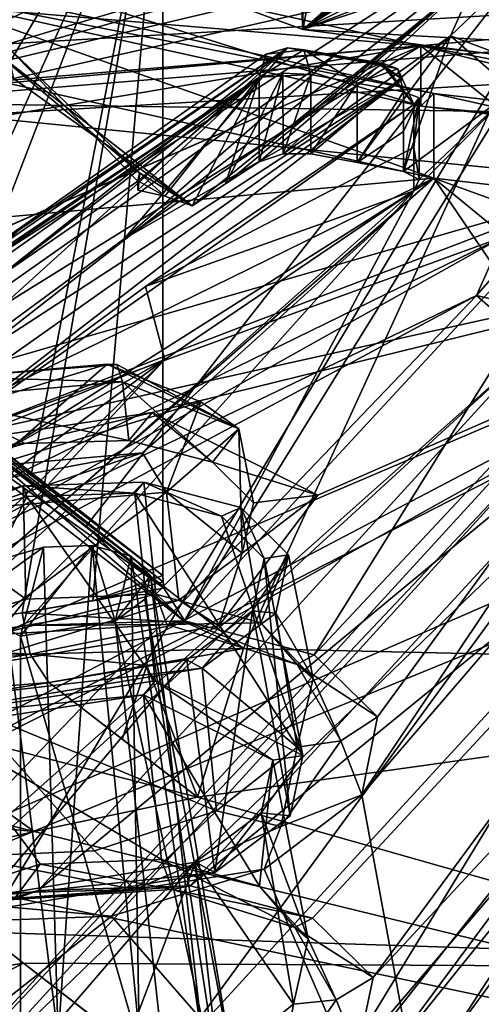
# Model space of a CAD drawing. Header units: metres. Extents: x -204 to 106, y -88 to 116.
# Tile 138 of 256: x -166.69 to -162.96, y -29.12 to -21.17. Entities that reach past the tile are written whole.
import ezdxf

# ---------------------------------------------------------------- set-up
doc = ezdxf.new("R2010")
doc.units = ezdxf.units.M
doc.layers.add('solid_20472013_1', color=7, linetype='CONTINUOUS')

msp = doc.modelspace()

# ---------------------------------------------------------------- linework, layer by layer
at = {"layer": 'solid_20472013_1'}
for points in [[(-167.625412, -24.023336, 260.004028), (-165.535904, -19.3901, 255.118896), (-166.185898, -17.177145, 255.727448)], [(-167.625412, -24.023336, 260.004028), (-166.185898, -17.177145, 255.727448), (-167.301926, -18.48708, 255.985001)], [(-160.825546, -18.077116, 213.239487), (-160.606979, -17.877499, 213.937164), (-164.405121, -21.251183, 203.321426)], [(-163.806915, -18.16029, 213.521835), (-164.405121, -21.251183, 203.321426), (-160.606979, -17.877499, 213.937164)], [(-160.637238, -18.263271, 212.530869), (-160.825546, -18.077116, 213.239487), (-164.405121, -21.251183, 203.321426)], [(-163.806915, -18.16029, 213.521835), (-164.554001, -18.211477, 213.506424), (-164.405121, -21.251183, 203.321426)], [(-164.554001, -18.211477, 213.506424), (-170.186371, -19.133631, 211.814453), (-164.405121, -21.251183, 203.321426)], [(-160.098251, -18.382277, 212.015686), (-160.637238, -18.263271, 212.530869), (-164.405121, -21.251183, 203.321426)], [(-160.098251, -18.382277, 212.015686), (-164.405121, -21.251183, 203.321426), (-161.76442, -19.379526, 208.821152)], [(-162.009354, -18.586473, 194.132751), (-168.221466, -21.836252, 187.399994), (-167.328537, -21.034407, 189.040817)], [(-162.009354, -18.586473, 194.132751), (-162.915726, -19.369074, 192.239304), (-168.221466, -21.836252, 187.399994)], [(-164.405548, -20.569483, 203.151871), (-164.405121, -21.251183, 203.321426), (-170.186371, -19.133631, 211.814453)], [(-165.535904, -19.3901, 255.118896), (-172.464096, -26.759556, 252.833847), (-172.464096, -20.357788, 251.237717)], [(-165.535904, -19.3901, 255.118896), (-171.057602, -26.653566, 253.644333), (-172.464096, -26.759556, 252.833847)], [(-165.535904, -19.3901, 255.118896), (-169.639954, -26.44104, 254.434875), (-171.057602, -26.653566, 253.644333)], [(-165.535904, -19.3901, 255.118896), (-168.165131, -26.207933, 255.254318), (-169.639954, -26.44104, 254.434875)], [(-162.915726, -19.369074, 192.239304), (-161.558014, -19.960665, 190.525742), (-168.221466, -21.836252, 187.399994)], [(-165.535904, -19.3901, 255.118896), (-166.671844, -25.959381, 256.080872), (-168.165131, -26.207933, 255.254318)], [(-167.625412, -24.023336, 260.004028), (-166.595596, -24.833101, 258.367645), (-165.535904, -19.3901, 255.118896)], [(-165.535904, -19.3901, 255.118896), (-166.100128, -25.860962, 256.396515), (-166.671844, -25.959381, 256.080872)], [(-166.595596, -24.833101, 258.367645), (-165.535904, -25.657024, 256.681427), (-165.535904, -19.3901, 255.118896)], [(-165.535904, -19.3901, 255.118896), (-165.535904, -25.657024, 256.681427), (-166.100128, -25.860962, 256.396515)], [(-161.780792, -19.594101, 208.102463), (-161.76442, -19.379526, 208.821152), (-164.405121, -21.251183, 203.321426)], [(-166.74205, -21.645218, 192.705124), (-162.987732, -20.797981, 194.115387), (-167.171112, -19.578135, 198.308289)], [(-161.411026, -19.763815, 207.474045), (-161.780792, -19.594101, 208.102463), (-164.405121, -21.251183, 203.321426)], [(-159.323486, -19.73011, 190.792801), (-158.551102, -21.971857, 185.392029), (-168.221466, -21.836252, 187.399994)], [(-161.558014, -19.960665, 190.525742), (-159.323486, -19.73011, 190.792801), (-168.221466, -21.836252, 187.399994)], [(-160.76123, -19.840969, 207.112457), (-161.411026, -19.763815, 207.474045), (-164.405121, -21.251183, 203.321426)], [(-160.012985, -19.803978, 207.119247), (-164.405121, -21.251183, 203.321426), (-155.156464, -22.448662, 198.518585)], [(-160.012985, -19.803978, 207.119247), (-160.76123, -19.840969, 207.112457), (-164.405121, -21.251183, 203.321426)], [(-161.987274, -19.932594, 270.754395), (-171.250443, -22.701704, 263.476349), (-173.307983, -20.982759, 266.724792)], [(-161.987274, -19.932594, 270.754395), (-169.053696, -24.479774, 259.994751), (-171.250443, -22.701704, 263.476349)], [(-168.261765, -24.350849, 260.423859), (-169.053696, -24.479774, 259.994751), (-161.987274, -19.932594, 270.754395)], [(-167.475449, -24.219791, 260.848114), (-168.261765, -24.350849, 260.423859), (-161.987274, -19.932594, 270.754395)], [(-166.15361, -25.259892, 258.749329), (-167.475449, -24.219791, 260.848114), (-161.987274, -19.932594, 270.754395)], [(-164.883011, -26.245832, 256.728424), (-166.15361, -25.259892, 258.749329), (-161.987274, -19.932594, 270.754395)], [(-164.883011, -26.245832, 256.728424), (-161.987274, -19.932594, 270.754395), (-157.815002, -26.406263, 257.14267)], [(-167.899643, -21.005972, 201.096512), (-168.704514, -20.221724, 203.659683), (-163.452835, -21.381136, 199.009521)], [(-163.452835, -21.869396, 199.131256), (-163.452835, -21.381136, 199.009521), (-168.704514, -20.221724, 203.659683)], [(-168.704514, -20.709982, 203.781418), (-163.452835, -21.869396, 199.131256), (-168.704514, -20.221724, 203.659683)], [(-174.935135, -21.074375, 269.749268), (-174.811218, -21.837297, 269.69162), (-150, -20.379051, 275.485474)], [(-174.811218, -21.837297, 269.69162), (-174.510544, -22.376579, 269.221802), (-150, -20.379051, 275.485474)], [(-150, -20.379051, 275.485474), (-174.510544, -22.376579, 269.221802), (-150, -20.936472, 274.924866)], [(-164.405548, -20.569483, 203.151871), (-155.156464, -21.767059, 198.348648), (-164.405121, -21.251183, 203.321426)], [(-163.680878, -20.599125, 202.912766), (-155.156464, -21.767059, 198.348648), (-164.405548, -20.569483, 203.151871)], [(-168.543259, -20.60989, 204.042526), (-163.348221, -21.765984, 199.405685), (-168.704514, -20.709982, 203.781418)], [(-168.543259, -20.60989, 204.042526), (-168.543259, -21.293396, 204.212952), (-163.348221, -22.44949, 199.576111)], [(-168.543259, -20.60989, 204.042526), (-163.348221, -22.44949, 199.576111), (-163.348221, -21.765984, 199.405685)], [(-154.43988, -21.751818, 198.344849), (-155.156464, -21.767059, 198.348648), (-163.680878, -20.599125, 202.912766)], [(-163.680878, -20.599125, 202.912766), (-159.014206, -20.840918, 199.862885), (-153.721634, -21.250568, 198.219879)], [(-153.721634, -21.73884, 198.341614), (-163.680878, -20.599125, 202.912766), (-153.721634, -21.250568, 198.219879)], [(-154.43988, -21.751818, 198.344849), (-163.680878, -20.599125, 202.912766), (-153.721634, -21.73884, 198.341614)], [(-163.348221, -21.765984, 199.405685), (-163.452835, -21.869396, 199.131256), (-168.704514, -20.709982, 203.781418)], [(-166.74205, -21.645218, 192.705124), (-165.298538, -22.674313, 189.87059), (-162.987732, -20.797981, 194.115387)], [(-165.298538, -22.674313, 189.87059), (-165.029495, -22.496264, 190.241165), (-162.987732, -20.797981, 194.115387)], [(-165.029495, -22.496264, 190.241165), (-164.756989, -22.317772, 190.616989), (-162.987732, -20.797981, 194.115387)], [(-164.756989, -22.317772, 190.616989), (-164.564636, -22.254309, 190.732925), (-162.987732, -20.797981, 194.115387)], [(-164.564636, -22.254309, 190.732925), (-163.212036, -21.301979, 192.851517), (-162.987732, -20.797981, 194.115387)], [(-162.927277, -21.029049, 193.225098), (-162.987732, -20.797981, 194.115387), (-163.212036, -21.301979, 192.851517)], [(-150, -20.936472, 274.924866), (-174.510544, -22.376579, 269.221802), (-162.632324, -21.307856, 273.4711)], [(-167.251236, -21.699106, 198.94632), (-167.899643, -21.005972, 201.096512), (-163.452835, -21.381136, 199.009521)], [(-162.61055, -21.52776, 191.936905), (-162.927277, -21.029049, 193.225098), (-163.212036, -21.301979, 192.851517)], [(-167.822525, -22.856844, 199.431213), (-163.348221, -22.44949, 199.576111), (-168.543259, -21.293396, 204.212952)], [(-155.156464, -21.767059, 198.348648), (-155.156464, -22.448662, 198.518585), (-164.405121, -21.251183, 203.321426)], [(-158.2276, -21.275133, 192.201843), (-163.157257, -31.616364, 172.572845), (-162.560104, -29.829058, 175.219055)], [(-158.2276, -21.275133, 192.201843), (-159.022003, -21.72176, 191.167725), (-163.157257, -31.616364, 172.572845)], [(-162.632324, -21.307856, 273.4711), (-174.510544, -22.376579, 269.221802), (-166.983307, -28.536037, 257.307831)], [(-162.632324, -21.307856, 273.4711), (-166.983307, -28.536037, 257.307831), (-157.814484, -28.831953, 257.74762)], [(-166.968887, -21.366615, 192.20314), (-165.298538, -22.674313, 189.87059), (-166.74205, -21.645218, 192.705124)], [(-166.968887, -21.366615, 192.20314), (-165.722748, -22.408468, 189.473007), (-165.298538, -22.674313, 189.87059)], [(-166.968887, -21.366615, 192.20314), (-166.800964, -21.379135, 192.031891), (-165.722748, -22.408468, 189.473007)], [(-164.564636, -22.254309, 190.732925), (-164.340881, -22.255339, 190.686722), (-163.212036, -21.301979, 192.851517)], [(-163.966537, -22.324982, 190.446304), (-163.212036, -21.301979, 192.851517), (-164.340881, -22.255339, 190.686722)], [(-163.966537, -22.324982, 190.446304), (-163.59256, -22.395592, 190.206375), (-163.212036, -21.301979, 192.851517)], [(-163.59256, -22.395592, 190.206375), (-162.709854, -21.742905, 191.650894), (-163.212036, -21.301979, 192.851517)], [(-162.61055, -21.52776, 191.936905), (-163.212036, -21.301979, 192.851517), (-162.709854, -21.742905, 191.650894)], [(-171.448975, -24.87426, 191.903427), (-167.82373, -22.115036, 197.937012), (-163.452835, -21.381136, 199.009521)], [(-170.502167, -24.465773, 192.601532), (-171.448975, -24.87426, 191.903427), (-163.452835, -21.381136, 199.009521)], [(-168.159058, -24.303579, 192.357361), (-170.502167, -24.465773, 192.601532), (-163.452835, -21.381136, 199.009521)], [(-164.529846, -21.398464, 190.170776), (-164.701553, -21.448692, 190.318893), (-168.820099, -24.354214, 184.690369)], [(-166.698486, -22.868814, 187.192001), (-164.529846, -21.398464, 190.170776), (-168.820099, -24.354214, 184.690369)], [(-164.701553, -21.448692, 190.318893), (-164.756989, -21.634674, 190.446671), (-168.820099, -24.354214, 184.690369)], [(-168.282364, -24.376194, 184.301575), (-164.529846, -21.398464, 190.170776), (-166.698486, -22.868814, 187.192001)], [(-168.282364, -24.376194, 184.301575), (-167.901321, -24.449556, 184.057465), (-164.529846, -21.398464, 190.170776)], [(-162.006531, -22.5422, 195.559113), (-168.159058, -24.303579, 192.357361), (-163.452835, -21.381136, 199.009521)], [(-165.848526, -22.939957, 186.847687), (-164.529846, -21.398464, 190.170776), (-167.901321, -24.449556, 184.057465)], [(-167.82373, -22.115036, 197.937012), (-167.251236, -21.699106, 198.94632), (-163.452835, -21.381136, 199.009521)], [(-166.842636, -23.238365, 187.629578), (-165.73674, -22.475321, 189.145065), (-166.800964, -21.379135, 192.031891)], [(-165.722748, -22.408468, 189.473007), (-166.800964, -21.379135, 192.031891), (-165.73674, -22.475321, 189.145065)], [(-165.848526, -22.939957, 186.847687), (-164.161163, -21.467039, 189.93399), (-164.529846, -21.398464, 190.170776)], [(-164.395981, -21.414637, 190.383774), (-164.340881, -21.614649, 190.526978), (-164.756989, -21.634674, 190.446671)], [(-164.395981, -21.414637, 190.383774), (-164.756989, -21.634674, 190.446671), (-164.701553, -21.448692, 190.318893)], [(-164.395981, -21.414637, 190.383774), (-164.701553, -21.448692, 190.318893), (-164.529846, -21.398464, 190.170776)], [(-163.766785, -21.531122, 189.708542), (-164.529846, -21.398464, 190.170776), (-164.161163, -21.467039, 189.93399)], [(-163.753128, -21.525215, 189.728088), (-164.529846, -21.398464, 190.170776), (-163.766785, -21.531122, 189.708542)], [(-164.395981, -21.414637, 190.383774), (-164.529846, -21.398464, 190.170776), (-163.753128, -21.525215, 189.728088)], [(-164.395981, -21.414637, 190.383774), (-163.966705, -21.684256, 190.286667), (-164.340881, -21.614649, 190.526978)], [(-164.395981, -21.414637, 190.383774), (-163.63707, -21.56749, 189.921646), (-163.966705, -21.684256, 190.286667)], [(-164.395981, -21.414637, 190.383774), (-163.753128, -21.525215, 189.728088), (-163.63707, -21.56749, 189.921646)], [(-159.68721, -22.333487, 195.772141), (-163.452835, -21.381136, 199.009521), (-157.031937, -22.119703, 196.047302)], [(-157.031937, -22.607962, 196.169037), (-157.031937, -22.119703, 196.047302), (-163.452835, -21.381136, 199.009521)], [(-159.68721, -22.333487, 195.772141), (-162.006531, -22.5422, 195.559113), (-163.452835, -21.381136, 199.009521)], [(-163.452835, -21.869396, 199.131256), (-157.031937, -22.607962, 196.169037), (-163.452835, -21.381136, 199.009521)], [(-165.848526, -22.939957, 186.847687), (-163.780396, -21.538937, 189.689651), (-164.161163, -21.467039, 189.93399)], [(-163.766785, -21.531122, 189.708542), (-164.161163, -21.467039, 189.93399), (-163.780396, -21.538937, 189.689651)], [(-163.766785, -21.531122, 189.708542), (-163.780396, -21.538937, 189.689651), (-163.599716, -21.650349, 189.611282)], [(-163.753128, -21.525215, 189.728088), (-163.766785, -21.531122, 189.708542), (-163.509781, -21.855558, 189.642868)], [(-163.766785, -21.531122, 189.708542), (-163.599716, -21.650349, 189.611282), (-163.509781, -21.855558, 189.642868)], [(-163.63707, -21.56749, 189.921646), (-163.753128, -21.525215, 189.728088), (-163.509781, -21.855558, 189.642868)], [(-163.599716, -21.650349, 189.611282), (-163.780396, -21.538937, 189.689651), (-165.848526, -22.939957, 186.847687)], [(-164.566071, -21.603811, 190.57045), (-164.564636, -22.254309, 190.732925), (-164.756989, -22.317772, 190.616989)], [(-164.566071, -21.603811, 190.57045), (-164.756989, -22.317772, 190.616989), (-164.756989, -21.976223, 190.53183)], [(-164.566071, -21.603811, 190.57045), (-164.756989, -21.976223, 190.53183), (-164.756989, -21.634674, 190.446671)], [(-164.566071, -21.603811, 190.57045), (-164.756989, -21.634674, 190.446671), (-164.340881, -21.614649, 190.526978)], [(-164.566071, -21.603811, 190.57045), (-164.340881, -21.614649, 190.526978), (-164.564636, -22.254309, 190.732925)], [(-164.340881, -21.614649, 190.526978), (-164.340881, -22.255339, 190.686722), (-164.564636, -22.254309, 190.732925)], [(-163.966705, -21.684256, 190.286667), (-164.340881, -22.255339, 190.686722), (-164.340881, -21.614649, 190.526978)], [(-163.63707, -21.56749, 189.921646), (-163.59256, -21.754887, 190.046631), (-163.966705, -21.684256, 190.286667)], [(-163.63707, -21.56749, 189.921646), (-163.509781, -21.855558, 189.642868), (-163.59256, -21.754887, 190.046631)], [(-168.86821, -24.535051, 184.828583), (-164.756989, -21.634674, 190.446671), (-166.921692, -23.102196, 187.473679)], [(-168.820099, -24.354214, 184.690369), (-164.756989, -21.634674, 190.446671), (-168.86821, -24.535051, 184.828583)], [(-163.599716, -21.650349, 189.611282), (-165.848526, -22.939957, 186.847687), (-167.901321, -24.449556, 184.057465)], [(-163.599716, -21.650349, 189.611282), (-167.901321, -24.449556, 184.057465), (-167.718018, -24.558895, 183.98381)], [(-163.599716, -21.650349, 189.611282), (-167.718018, -24.558895, 183.98381), (-167.621002, -24.758604, 184.025452)], [(-163.599716, -21.650349, 189.611282), (-167.621002, -24.758604, 184.025452), (-163.509781, -21.855558, 189.642868)], [(-166.921692, -23.102196, 187.473679), (-164.756989, -21.634674, 190.446671), (-166.842636, -23.238365, 187.629578)], [(-164.756989, -21.634674, 190.446671), (-165.73674, -22.475321, 189.145065), (-166.842636, -23.238365, 187.629578)], [(-165.73674, -22.546961, 189.162933), (-165.73674, -22.475321, 189.145065), (-164.756989, -21.634674, 190.446671)], [(-165.519913, -22.596581, 189.50975), (-165.73674, -22.546961, 189.162933), (-164.756989, -21.634674, 190.446671)], [(-165.519913, -22.596581, 189.50975), (-164.756989, -21.634674, 190.446671), (-165.298538, -22.674313, 189.87059)], [(-164.756989, -21.634674, 190.446671), (-165.029495, -22.496264, 190.241165), (-165.298538, -22.674313, 189.87059)], [(-164.756989, -21.634674, 190.446671), (-164.756989, -21.976223, 190.53183), (-165.029495, -22.496264, 190.241165)], [(-163.966705, -21.684256, 190.286667), (-163.966537, -22.324982, 190.446304), (-164.340881, -22.255339, 190.686722)], [(-163.966705, -21.684256, 190.286667), (-163.59256, -21.754887, 190.046631), (-163.966537, -22.324982, 190.446304)], [(-161.630707, -21.994362, 190.851944), (-162.709854, -21.742905, 191.650894), (-165.360672, -26.023335, 182.575867)], [(-163.509781, -22.551682, 189.816437), (-165.360672, -26.023335, 182.575867), (-162.709854, -21.742905, 191.650894)], [(-163.59256, -21.754887, 190.046631), (-163.59256, -22.074743, 190.126373), (-163.966537, -22.324982, 190.446304)], [(-159.022003, -21.72176, 191.167725), (-163.928986, -27.427639, 179.606369), (-163.157257, -31.616364, 172.572845)], [(-159.022003, -21.72176, 191.167725), (-160.276367, -21.986755, 190.672867), (-163.928986, -27.427639, 179.606369)], [(-163.59256, -22.395592, 190.206375), (-163.465332, -22.460308, 190.027466), (-162.709854, -21.742905, 191.650894)], [(-163.464996, -21.801073, 189.861374), (-163.59256, -22.074743, 190.126373), (-163.59256, -21.754887, 190.046631)], [(-163.464996, -21.801073, 189.861374), (-163.59256, -21.754887, 190.046631), (-163.509781, -21.855558, 189.642868)], [(-163.465332, -22.460308, 190.027466), (-163.509781, -22.551682, 189.816437), (-162.709854, -21.742905, 191.650894)], [(-163.348221, -21.765984, 199.405685), (-156.980637, -22.502922, 196.449997), (-163.452835, -21.869396, 199.131256)], [(-163.348221, -21.765984, 199.405685), (-163.348221, -22.44949, 199.576111), (-156.980637, -23.186428, 196.620407)], [(-163.348221, -21.765984, 199.405685), (-156.980637, -23.186428, 196.620407), (-156.980637, -22.502922, 196.449997)], [(-158.551102, -21.971857, 185.392029), (-159.112839, -22.739954, 183.772202), (-168.221466, -21.836252, 187.399994)], [(-167.756027, -24.662271, 181.336823), (-168.221466, -21.836252, 187.399994), (-159.112839, -22.739954, 183.772202)], [(-165.674744, -23.324545, 186.669846), (-163.509781, -21.855558, 189.642868), (-167.621002, -24.758604, 184.025452)], [(-165.674744, -23.324545, 186.669846), (-163.509781, -22.20331, 189.729584), (-163.509781, -21.855558, 189.642868)], [(-163.464996, -21.801073, 189.861374), (-163.465332, -22.460308, 190.027466), (-163.59256, -22.395592, 190.206375)], [(-163.464996, -21.801073, 189.861374), (-163.59256, -22.395592, 190.206375), (-163.59256, -22.074743, 190.126373)], [(-163.509781, -22.20331, 189.729584), (-163.465332, -22.460308, 190.027466), (-163.464996, -21.801073, 189.861374)], [(-163.509781, -22.20331, 189.729584), (-163.464996, -21.801073, 189.861374), (-163.509781, -21.855558, 189.642868)], [(-156.980637, -22.502922, 196.449997), (-157.031937, -22.607962, 196.169037), (-163.452835, -21.869396, 199.131256)], [(-161.630707, -21.994362, 190.851944), (-165.360672, -26.023335, 182.575867), (-164.314468, -26.297234, 181.830307)], [(-164.756989, -21.976223, 190.53183), (-164.756989, -22.317772, 190.616989), (-165.029495, -22.496264, 190.241165)], [(-160.276367, -21.986755, 190.672867), (-164.314468, -26.297234, 181.830307), (-163.801208, -26.798765, 180.764709)], [(-160.276367, -21.986755, 190.672867), (-161.630707, -21.994362, 190.851944), (-164.314468, -26.297234, 181.830307)], [(-160.276367, -21.986755, 190.672867), (-163.801208, -26.798765, 180.764709), (-163.928986, -27.427639, 179.606369)], [(-163.59256, -22.074743, 190.126373), (-163.59256, -22.395592, 190.206375), (-163.966537, -22.324982, 190.446304)], [(-165.674744, -23.324545, 186.669846), (-163.509781, -22.551682, 189.816437), (-163.509781, -22.20331, 189.729584)], [(-163.509781, -22.20331, 189.729584), (-163.509781, -22.551682, 189.816437), (-163.465332, -22.460308, 190.027466)], [(-165.722748, -22.408468, 189.473007), (-165.73674, -22.475321, 189.145065), (-165.726303, -22.477968, 189.31633)], [(-165.722748, -22.408468, 189.473007), (-165.726303, -22.477968, 189.31633), (-165.519913, -22.596581, 189.50975)], [(-165.722748, -22.408468, 189.473007), (-165.519913, -22.596581, 189.50975), (-165.298538, -22.674313, 189.87059)], [(-170.18425, -25.806282, 192.42955), (-163.348221, -22.44949, 199.576111), (-167.822525, -22.856844, 199.431213)], [(-170.18425, -25.806282, 192.42955), (-168.448898, -25.681683, 192.253906), (-163.348221, -22.44949, 199.576111)], [(-167.655258, -26.215015, 190.790085), (-163.348221, -22.44949, 199.576111), (-168.448898, -25.681683, 192.253906)], [(-167.923752, -26.587458, 189.996002), (-162.195099, -24.144241, 194.76001), (-163.348221, -22.44949, 199.576111)], [(-167.655258, -26.215015, 190.790085), (-167.923752, -26.587458, 189.996002), (-163.348221, -22.44949, 199.576111)], [(-165.726303, -22.477968, 189.31633), (-165.73674, -22.475321, 189.145065), (-165.73674, -22.546961, 189.162933)], [(-165.726303, -22.477968, 189.31633), (-165.73674, -22.546961, 189.162933), (-165.519913, -22.596581, 189.50975)], [(-159.902069, -23.699635, 195.578171), (-156.980637, -23.186428, 196.620407), (-163.348221, -22.44949, 199.576111)], [(-161.623306, -23.858948, 195.412018), (-159.902069, -23.699635, 195.578171), (-163.348221, -22.44949, 199.576111)], [(-162.195099, -24.144241, 194.76001), (-161.623306, -23.858948, 195.412018), (-163.348221, -22.44949, 199.576111)], [(-162.006531, -22.5422, 195.559113), (-167.341019, -24.582987, 191.479065), (-168.159058, -24.303579, 192.357361)], [(-163.509781, -22.551682, 189.816437), (-167.839035, -26.394358, 182.387146), (-166.659195, -26.062361, 182.772507)], [(-163.509781, -22.551682, 189.816437), (-165.517975, -23.914579, 187.058762), (-167.839035, -26.394358, 182.387146)], [(-162.006531, -22.5422, 195.559113), (-162.794281, -22.925478, 194.683044), (-167.341019, -24.582987, 191.479065)], [(-163.509781, -22.551682, 189.816437), (-166.659195, -26.062361, 182.772507), (-165.360672, -26.023335, 182.575867)], [(-165.674744, -23.324545, 186.669846), (-165.517975, -23.914579, 187.058762), (-163.509781, -22.551682, 189.816437)], [(-159.024277, -22.904875, 183.408981), (-175.817703, -31.505398, 172.494888), (-159.112839, -22.739954, 183.772202)], [(-165.083435, -26.064934, 178.128952), (-159.112839, -22.739954, 183.772202), (-175.817703, -31.505398, 172.494888)], [(-167.756027, -24.662271, 181.336823), (-159.112839, -22.739954, 183.772202), (-165.622467, -24.340683, 181.504974)], [(-164.284882, -25.008356, 179.945068), (-165.622467, -24.340683, 181.504974), (-159.112839, -22.739954, 183.772202)], [(-165.083435, -26.064934, 178.128952), (-164.284882, -25.008356, 179.945068), (-159.112839, -22.739954, 183.772202)], [(-162.556259, -22.886648, 194.440781), (-163.002899, -23.398628, 193.500076), (-162.794281, -22.925478, 194.683044)], [(-162.556259, -22.886648, 194.440781), (-162.574661, -23.495714, 192.934845), (-163.002899, -23.398628, 193.500076)], [(-159.024277, -22.904875, 183.408981), (-157.358963, -23.478045, 182.03186), (-175.817703, -31.505398, 172.494888)], [(-162.794281, -22.925478, 194.683044), (-167.43399, -25.522676, 189.301758), (-167.079025, -25.021032, 190.377731)], [(-162.794281, -22.925478, 194.683044), (-163.002899, -23.398628, 193.500076), (-167.43399, -25.522676, 189.301758)], [(-162.794281, -22.925478, 194.683044), (-167.079025, -25.021032, 190.377731), (-167.341019, -24.582987, 191.479065)], [(-155.25705, -23.086813, 182.680496), (-153.183777, -27.651377, 174.006729), (-175.817703, -31.505398, 172.494888)], [(-157.358963, -23.478045, 182.03186), (-155.25705, -23.086813, 182.680496), (-175.817703, -31.505398, 172.494888)], [(-165.674744, -23.324545, 186.669846), (-167.621002, -24.758604, 184.025452), (-165.517975, -23.914579, 187.058762)], [(-163.002899, -23.398628, 193.500076), (-175.556229, -30.131256, 182.400803), (-167.43399, -25.522676, 189.301758)], [(-168.43219, -29.059595, 182.200638), (-175.556229, -30.131256, 182.400803), (-163.002899, -23.398628, 193.500076)], [(-168.43219, -29.059595, 182.200638), (-163.002899, -23.398628, 193.500076), (-162.532303, -23.811531, 192.378372)], [(-158.339355, -23.372873, 192.89006), (-162.897018, -30.190422, 178.990097), (-163.232864, -30.206373, 179.019485)], [(-159.083145, -23.791113, 191.925446), (-158.339355, -23.372873, 192.89006), (-163.232864, -30.206373, 179.019485)], [(-162.574661, -23.495714, 192.934845), (-162.532303, -23.811531, 192.378372), (-163.002899, -23.398628, 193.500076)], [(-167.664551, -28.519911, 183.044159), (-168.43219, -29.059595, 182.200638), (-162.532303, -23.811531, 192.378372)], [(-166.542191, -28.201052, 183.40921), (-167.664551, -28.519911, 183.044159), (-162.532303, -23.811531, 192.378372)], [(-166.542191, -28.201052, 183.40921), (-162.532303, -23.811531, 192.378372), (-161.522964, -24.046835, 191.631744)], [(-159.083145, -23.791113, 191.925446), (-163.896851, -30.315718, 178.945831), (-164.510727, -30.523531, 178.699066)], [(-163.962479, -29.503265, 180.412064), (-159.083145, -23.791113, 191.925446), (-164.510727, -30.523531, 178.699066)], [(-163.962479, -29.503265, 180.412064), (-163.838226, -28.903139, 181.506668), (-159.083145, -23.791113, 191.925446)], [(-159.083145, -23.791113, 191.925446), (-163.232864, -30.206373, 179.019485), (-163.896851, -30.315718, 178.945831)], [(-163.838226, -28.903139, 181.506668), (-160.255966, -24.039463, 191.463928), (-159.083145, -23.791113, 191.925446)], [(-165.517975, -23.914579, 187.058762), (-168.650818, -26.954683, 181.503723), (-167.839035, -26.394358, 182.387146)], [(-165.517975, -23.914579, 187.058762), (-167.621002, -25.464701, 184.201492), (-168.650818, -26.954683, 181.503723)], [(-167.621002, -25.111147, 184.113342), (-167.621002, -25.464701, 184.201492), (-165.517975, -23.914579, 187.058762)], [(-167.621002, -24.758604, 184.025452), (-167.621002, -25.111147, 184.113342), (-165.517975, -23.914579, 187.058762)], [(-167.682388, -24.469595, 179.301208), (-165.984207, -23.951796, 180.50795), (-166.926559, -24.774412, 178.368347)], [(-167.210861, -24.057962, 180.371841), (-165.984207, -23.951796, 180.50795), (-167.682388, -24.469595, 179.301208)], [(-167.210861, -24.057962, 180.371841), (-165.906189, -23.955551, 180.703003), (-165.984207, -23.951796, 180.50795)], [(-167.210861, -24.057962, 180.371841), (-165.860062, -24.095625, 180.852692), (-165.906189, -23.955551, 180.703003)], [(-166.926559, -24.774412, 178.368347), (-165.984207, -23.951796, 180.50795), (-165.228378, -24.256615, 179.575089)], [(-165.984207, -23.951796, 180.50795), (-165.906189, -23.955551, 180.703003), (-164.922943, -24.473755, 179.695526)], [(-165.228378, -24.256615, 179.575089), (-165.984207, -23.951796, 180.50795), (-164.922943, -24.473755, 179.695526)], [(-165.906189, -23.955551, 180.703003), (-165.860062, -24.095625, 180.852692), (-164.922943, -24.473755, 179.695526)], [(-167.632095, -24.064934, 260.031403), (-167.634476, -24.105516, 260.060852), (-165.533432, -25.709322, 256.695923)], [(-167.632095, -24.064934, 260.031403), (-165.535904, -25.657024, 256.681427), (-167.625412, -24.023336, 260.004028)], [(-167.632095, -24.064934, 260.031403), (-165.533432, -25.709322, 256.695923), (-165.535904, -25.657024, 256.681427)], [(-167.625412, -24.023336, 260.004028), (-165.535904, -25.657024, 256.681427), (-166.595596, -24.833101, 258.367645)], [(-167.210861, -24.057962, 180.371841), (-167.381332, -24.227406, 180.683578), (-165.860062, -24.095625, 180.852692)], [(-165.315201, -28.163197, 183.222549), (-166.542191, -28.201052, 183.40921), (-161.522964, -24.046835, 191.631744)], [(-165.315201, -28.163197, 183.222549), (-161.522964, -24.046835, 191.631744), (-160.255966, -24.039463, 191.463928)], [(-164.326111, -28.42312, 182.518539), (-165.315201, -28.163197, 183.222549), (-160.255966, -24.039463, 191.463928)], [(-163.838226, -28.903139, 181.506668), (-164.326111, -28.42312, 182.518539), (-160.255966, -24.039463, 191.463928)], [(-167.923752, -26.587458, 189.996002), (-167.788223, -30.248974, 182.379944), (-162.195099, -24.144241, 194.76001)], [(-162.337769, -24.489151, 193.89711), (-162.195099, -24.144241, 194.76001), (-167.788223, -30.248974, 182.379944)], [(-167.634476, -24.105516, 260.060852), (-165.526031, -25.760305, 256.713043), (-165.533432, -25.709322, 256.695923)], [(-167.599838, -24.276524, 260.346954), (-165.526031, -25.760305, 256.713043), (-167.634476, -24.105516, 260.060852)], [(-165.860062, -24.095625, 180.852692), (-167.381332, -24.227406, 180.683578), (-165.808975, -24.566715, 181.097275)], [(-165.135345, -24.743843, 180.616501), (-165.860062, -24.095625, 180.852692), (-165.808975, -24.566715, 181.097275)], [(-164.922943, -24.473755, 179.695526), (-165.860062, -24.095625, 180.852692), (-165.135345, -24.743843, 180.616501)], [(-165.350037, -26.036062, 256.777802), (-167.599838, -24.276524, 260.346954), (-167.475449, -24.219791, 260.848114)], [(-165.350037, -26.036062, 256.777802), (-167.475449, -24.219791, 260.848114), (-166.15361, -25.259892, 258.749329)], [(-167.381332, -24.227406, 180.683578), (-167.412872, -24.810822, 180.968796), (-166.645447, -24.592518, 181.223434)], [(-167.381332, -24.227406, 180.683578), (-166.645447, -24.592518, 181.223434), (-165.808975, -24.566715, 181.097275)], [(-165.350037, -26.036062, 256.777802), (-165.526031, -25.760305, 256.713043), (-167.599838, -24.276524, 260.346954)], [(-166.926559, -24.774412, 178.368347), (-165.228378, -24.256615, 179.575089), (-165.699921, -24.668247, 178.50444)], [(-165.699921, -24.668247, 178.50444), (-165.228378, -24.256615, 179.575089), (-165.50708, -24.983667, 178.369263)], [(-165.228378, -24.256615, 179.575089), (-164.922943, -24.473755, 179.695526), (-165.50708, -24.983667, 178.369263)], [(-167.756027, -24.662271, 181.336823), (-165.622467, -24.340683, 181.504974), (-166.645447, -24.592518, 181.223434)], [(-165.622467, -24.340683, 181.504974), (-165.808975, -24.566715, 181.097275), (-166.645447, -24.592518, 181.223434)], [(-165.622467, -24.340683, 181.504974), (-165.135345, -24.743843, 180.616501), (-165.808975, -24.566715, 181.097275)], [(-164.284882, -25.008356, 179.945068), (-165.135345, -24.743843, 180.616501), (-165.622467, -24.340683, 181.504974)], [(-165.50708, -24.983667, 178.369263), (-164.922943, -24.473755, 179.695526), (-164.895203, -25.47834, 179.171188)], [(-164.922943, -24.473755, 179.695526), (-165.135345, -24.743843, 180.616501), (-164.804749, -25.07218, 179.920563)], [(-164.922943, -24.473755, 179.695526), (-164.804749, -25.07218, 179.920563), (-164.895203, -25.47834, 179.171188)], [(-158.917953, -24.472517, 193.443192), (-164.344055, -31.856712, 178.774399), (-163.810135, -31.673216, 178.988312)], [(-158.917953, -24.472517, 193.443192), (-159.468185, -24.776686, 192.743851), (-164.344055, -31.856712, 178.774399)], [(-158.917953, -24.472517, 193.443192), (-163.810135, -31.673216, 178.988312), (-163.23291, -31.576389, 179.05188)], [(-158.917953, -24.472517, 193.443192), (-163.23291, -31.576389, 179.05188), (-162.940811, -31.562052, 179.026199)], [(-162.337769, -24.489151, 193.89711), (-167.788223, -30.248974, 182.379944), (-167.226776, -29.850739, 182.99823)], [(-161.989334, -24.789597, 193.079666), (-162.337769, -24.489151, 193.89711), (-167.226776, -29.850739, 182.99823)], [(-167.756027, -24.662271, 181.336823), (-166.645447, -24.592518, 181.223434), (-167.412872, -24.810822, 180.968796)], [(-165.699921, -24.668247, 178.50444), (-165.50708, -24.983667, 178.369263), (-167.028336, -25.11545, 178.200165)], [(-166.998215, -24.908819, 178.223587), (-165.699921, -24.668247, 178.50444), (-167.028336, -25.11545, 178.200165)], [(-166.998215, -24.908819, 178.223587), (-166.926559, -24.774412, 178.368347), (-165.699921, -24.668247, 178.50444)], [(-161.989334, -24.789597, 193.079666), (-167.226776, -29.850739, 182.99823), (-165.493774, -29.582233, 183.132019)], [(-161.989334, -24.789597, 193.079666), (-165.493774, -29.582233, 183.132019), (-161.251251, -24.960747, 192.53566)], [(-164.284882, -25.008356, 179.945068), (-164.804749, -25.07218, 179.920563), (-165.135345, -24.743843, 180.616501)], [(-159.468185, -24.776686, 192.743851), (-165.030396, -32.170334, 178.379959), (-164.344055, -31.856712, 178.774399)], [(-159.468185, -24.776686, 192.743851), (-160.326675, -24.956177, 192.411499), (-165.030396, -32.170334, 178.379959)], [(-167.552628, -25.186047, 181.331665), (-166.662537, -24.933388, 181.626144), (-166.641708, -25.848831, 182.110931)], [(-167.433029, -25.247364, 181.185242), (-166.662537, -24.933388, 181.626144), (-167.552628, -25.186047, 181.331665)], [(-166.634293, -25.019941, 181.450027), (-166.662537, -24.933388, 181.626144), (-167.433029, -25.247364, 181.185242)], [(-166.662537, -24.933388, 181.626144), (-165.689133, -24.90346, 181.479385), (-166.641708, -25.848831, 182.110931)], [(-165.762741, -24.992952, 181.318573), (-165.689133, -24.90346, 181.479385), (-166.662537, -24.933388, 181.626144)], [(-165.762741, -24.992952, 181.318573), (-166.662537, -24.933388, 181.626144), (-166.634293, -25.019941, 181.450027)], [(-166.641708, -25.848831, 182.110931), (-165.689133, -24.90346, 181.479385), (-165.591049, -25.80789, 181.948959)], [(-165.060898, -25.177605, 180.817657), (-165.689133, -24.90346, 181.479385), (-165.762741, -24.992952, 181.318573)], [(-165.591049, -25.80789, 181.948959), (-165.689133, -24.90346, 181.479385), (-164.905258, -25.109482, 180.919876)], [(-165.060898, -25.177605, 180.817657), (-164.905258, -25.109482, 180.919876), (-165.689133, -24.90346, 181.479385)], [(-166.634293, -25.019941, 181.450027), (-167.50148, -26.799374, 181.957535), (-165.598297, -26.509104, 182.105743)], [(-166.634293, -25.019941, 181.450027), (-167.433029, -25.247364, 181.185242), (-167.50148, -26.799374, 181.957535)], [(-165.50708, -24.983667, 178.369263), (-167.038696, -26.124874, 178.426056), (-167.028336, -25.11545, 178.200165)], [(-165.50708, -24.983667, 178.369263), (-165.406189, -25.857452, 178.569962), (-167.038696, -26.124874, 178.426056)], [(-165.762741, -24.992952, 181.318573), (-166.634293, -25.019941, 181.450027), (-165.598297, -26.509104, 182.105743)], [(-165.762741, -24.992952, 181.318573), (-165.598297, -26.509104, 182.105743), (-164.4039, -27.109774, 180.712585)], [(-165.060898, -25.177605, 180.817657), (-165.762741, -24.992952, 181.318573), (-164.4039, -27.109774, 180.712585)], [(-165.50708, -24.983667, 178.369263), (-164.895203, -25.47834, 179.171188), (-165.406189, -25.857452, 178.569962)], [(-161.251251, -24.960747, 192.53566), (-165.493774, -29.582233, 183.132019), (-164.406067, -30.133522, 181.864319)], [(-165.083435, -26.064934, 178.128952), (-164.895203, -25.47834, 179.171188), (-164.284882, -25.008356, 179.945068)], [(-160.326675, -24.956177, 192.411499), (-164.501434, -30.57835, 181.058914), (-165.030396, -32.170334, 178.379959)], [(-164.284882, -25.008356, 179.945068), (-164.895203, -25.47834, 179.171188), (-164.804749, -25.07218, 179.920563)], [(-160.326675, -24.956177, 192.411499), (-164.406067, -30.133522, 181.864319), (-164.501434, -30.57835, 181.058914)], [(-160.326675, -24.956177, 192.411499), (-161.251251, -24.960747, 192.53566), (-164.406067, -30.133522, 181.864319)], [(-164.743927, -26.039026, 181.34816), (-165.591049, -25.80789, 181.948959), (-164.905258, -25.109482, 180.919876)], [(-164.716675, -25.519556, 180.093521), (-164.905258, -25.109482, 180.919876), (-165.060898, -25.177605, 180.817657)], [(-164.743927, -26.039026, 181.34816), (-164.905258, -25.109482, 180.919876), (-164.521149, -25.489834, 180.113266)], [(-164.716675, -25.519556, 180.093521), (-164.521149, -25.489834, 180.113266), (-164.905258, -25.109482, 180.919876)], [(-167.552628, -25.186047, 181.331665), (-166.641708, -25.848831, 182.110931), (-167.625198, -26.156794, 181.788223)], [(-164.716675, -25.519556, 180.093521), (-165.060898, -25.177605, 180.817657), (-164.4039, -27.109774, 180.712585)], [(-165.350037, -26.036062, 256.777802), (-166.15361, -25.259892, 258.749329), (-164.883011, -26.245832, 256.728424)], [(-167.15683, -25.901434, 179.877838), (-166.683517, -26.147976, 179.315536), (-166.499939, -25.429319, 180.627548)], [(-167.15683, -25.901434, 179.877838), (-166.499939, -25.429319, 180.627548), (-166.863464, -25.534382, 180.505829)], [(-166.863464, -25.534382, 180.505829), (-166.499939, -25.429319, 180.627548), (-166.379547, -29.38858, 182.597)], [(-166.106781, -25.416695, 180.568207), (-166.683517, -26.147976, 179.315536), (-165.92099, -26.025345, 179.381012)], [(-166.499939, -25.429319, 180.627548), (-166.683517, -26.147976, 179.315536), (-166.106781, -25.416695, 180.568207)], [(-166.499939, -25.429319, 180.627548), (-166.106781, -25.416695, 180.568207), (-166.379547, -29.38858, 182.597)], [(-166.106781, -25.416695, 180.568207), (-165.727737, -29.358072, 182.494003), (-166.379547, -29.38858, 182.597)], [(-166.106781, -25.416695, 180.568207), (-165.790726, -25.500181, 180.342896), (-165.727737, -29.358072, 182.494003)], [(-166.106781, -25.416695, 180.568207), (-165.92099, -26.025345, 179.381012), (-165.790726, -25.500181, 180.342896)], [(-165.790726, -25.500181, 180.342896), (-165.92099, -26.025345, 179.381012), (-165.634766, -25.657181, 180.012619)], [(-165.790726, -25.500181, 180.342896), (-165.201355, -29.50666, 182.123444), (-165.727737, -29.358072, 182.494003)], [(-165.790726, -25.500181, 180.342896), (-165.634766, -25.657181, 180.012619), (-165.201355, -29.50666, 182.123444)], [(-165.083435, -26.064934, 178.128952), (-165.406189, -25.857452, 178.569962), (-164.895203, -25.47834, 179.171188)], [(-164.810349, -25.943033, 179.313278), (-164.623978, -25.962179, 179.242218), (-164.521149, -25.489834, 180.113266)], [(-164.810349, -25.943033, 179.313278), (-164.521149, -25.489834, 180.113266), (-164.716675, -25.519556, 180.093521)], [(-164.322647, -26.487745, 180.460876), (-164.743927, -26.039026, 181.34816), (-164.521149, -25.489834, 180.113266)], [(-164.322647, -26.487745, 180.460876), (-164.521149, -25.489834, 180.113266), (-164.623978, -25.962179, 179.242218)], [(-166.863464, -25.534382, 180.505829), (-166.379547, -29.38858, 182.597), (-166.991409, -29.594343, 182.402481)], [(-164.810349, -25.943033, 179.313278), (-164.716675, -25.519556, 180.093521), (-164.50769, -27.597147, 179.820404)], [(-164.716675, -25.519556, 180.093521), (-164.4039, -27.109774, 180.712585), (-164.50769, -27.597147, 179.820404)], [(-165.535904, -25.657024, 256.681427), (-165.533432, -25.709322, 256.695923), (-166.100128, -25.860962, 256.396515)], [(-165.634766, -25.657181, 180.012619), (-165.92099, -26.025345, 179.381012), (-165.680313, -25.849468, 179.659729)], [(-165.634766, -25.657181, 180.012619), (-165.680313, -25.849468, 179.659729), (-164.937393, -29.800192, 181.57692)], [(-165.634766, -25.657181, 180.012619), (-164.937393, -29.800192, 181.57692), (-165.201355, -29.50666, 182.123444)], [(-165.533432, -25.709322, 256.695923), (-165.526031, -25.760305, 256.713043), (-166.100128, -25.860962, 256.396515)], [(-166.869339, -26.134129, 182.375229), (-165.591049, -25.80789, 181.948959), (-165.50412, -26.051857, 182.226074)], [(-166.641708, -25.848831, 182.110931), (-165.591049, -25.80789, 181.948959), (-166.869339, -26.134129, 182.375229)], [(-165.526031, -25.760305, 256.713043), (-166.671844, -25.959381, 256.080872), (-166.100128, -25.860962, 256.396515)], [(-165.350037, -26.036062, 256.777802), (-166.671844, -25.959381, 256.080872), (-165.526031, -25.760305, 256.713043)], [(-165.50412, -26.051857, 182.226074), (-165.591049, -25.80789, 181.948959), (-164.743927, -26.039026, 181.34816)], [(-167.625198, -26.156794, 181.788223), (-166.641708, -25.848831, 182.110931), (-166.869339, -26.134129, 182.375229)], [(-167.15683, -25.901434, 179.877838), (-167.474121, -30.298769, 181.375), (-166.683517, -30.750719, 180.463135)], [(-167.266739, -26.427753, 177.934189), (-167.038696, -26.124874, 178.426056), (-165.406189, -25.857452, 178.569962)], [(-167.266739, -26.427753, 177.934189), (-165.406189, -25.857452, 178.569962), (-165.083435, -26.064934, 178.128952)], [(-167.15683, -25.901434, 179.877838), (-166.683517, -30.750719, 180.463135), (-166.683517, -26.147976, 179.315536)], [(-165.680313, -25.849468, 179.659729), (-165.92099, -26.025345, 179.381012), (-165.016068, -30.16683, 180.997208)], [(-165.680313, -25.849468, 179.659729), (-165.016068, -30.16683, 180.997208), (-164.937393, -29.800192, 181.57692)], [(-166.60614, -26.293371, 256.065033), (-168.165131, -26.207933, 255.254318), (-166.671844, -25.959381, 256.080872)], [(-165.350037, -26.036062, 256.777802), (-166.60614, -26.293371, 256.065033), (-166.671844, -25.959381, 256.080872)], [(-165.342529, -26.339043, 178.686584), (-164.810349, -25.943033, 179.313278), (-165.115128, -28.054895, 179.102509)], [(-165.342529, -26.339043, 178.686584), (-165.217957, -26.405838, 178.540314), (-164.810349, -25.943033, 179.313278)], [(-164.810349, -25.943033, 179.313278), (-165.217957, -26.405838, 178.540314), (-164.623978, -25.962179, 179.242218)], [(-164.451111, -27.044165, 179.520859), (-164.623978, -25.962179, 179.242218), (-165.217957, -26.405838, 178.540314)], [(-164.810349, -25.943033, 179.313278), (-164.50769, -27.597147, 179.820404), (-165.115128, -28.054895, 179.102509)], [(-164.451111, -27.044165, 179.520859), (-164.322647, -26.487745, 180.460876), (-164.623978, -25.962179, 179.242218)], [(-167.266739, -26.427753, 177.934189), (-165.083435, -26.064934, 178.128952), (-175.817703, -31.505398, 172.494888)], [(-166.869339, -26.134129, 182.375229), (-166.659195, -26.062361, 182.772507), (-167.839035, -26.394358, 182.387146)], [(-166.869339, -26.134129, 182.375229), (-165.50412, -26.051857, 182.226074), (-166.659195, -26.062361, 182.772507)], [(-165.92099, -26.025345, 179.381012), (-166.683517, -26.147976, 179.315536), (-165.421646, -30.504515, 180.549988)], [(-165.50412, -26.051857, 182.226074), (-165.360672, -26.023335, 182.575867), (-166.659195, -26.062361, 182.772507)], [(-165.350037, -26.036062, 256.777802), (-164.883011, -26.245832, 256.728424), (-166.60614, -26.293371, 256.065033)], [(-165.92099, -26.025345, 179.381012), (-165.421646, -30.504515, 180.549988), (-165.016068, -30.16683, 180.997208)], [(-165.50412, -26.051857, 182.226074), (-164.4505, -26.376514, 181.403076), (-165.360672, -26.023335, 182.575867)], [(-165.50412, -26.051857, 182.226074), (-164.743927, -26.039026, 181.34816), (-164.4505, -26.376514, 181.403076)], [(-164.4505, -26.376514, 181.403076), (-164.314468, -26.297234, 181.830307), (-165.360672, -26.023335, 182.575867)], [(-164.4505, -26.376514, 181.403076), (-164.743927, -26.039026, 181.34816), (-164.322647, -26.487745, 180.460876)], [(-166.60614, -26.293371, 256.065033), (-169.639954, -26.44104, 254.434875), (-168.165131, -26.207933, 255.254318)], [(-166.683517, -26.147976, 179.315536), (-166.683517, -30.750719, 180.463135), (-165.421646, -30.504515, 180.549988)], [(-166.60614, -26.293371, 256.065033), (-169.578522, -26.775261, 254.416916), (-169.639954, -26.44104, 254.434875)], [(-166.60614, -26.293371, 256.065033), (-166.455521, -26.520357, 255.862488), (-169.578522, -26.775261, 254.416916)], [(-165.66478, -26.384293, 256.297791), (-166.60614, -26.293371, 256.065033), (-164.883011, -26.245832, 256.728424)], [(-165.66478, -26.384293, 256.297791), (-166.455521, -26.520357, 255.862488), (-166.60614, -26.293371, 256.065033)], [(-165.66478, -26.384293, 256.297791), (-164.883011, -26.245832, 256.728424), (-165.255722, -27.446283, 253.948196)], [(-164.883011, -26.245832, 256.728424), (-157.815002, -26.406263, 257.14267), (-165.255722, -27.446283, 253.948196)], [(-164.4505, -26.376514, 181.403076), (-163.801208, -26.798765, 180.764709), (-164.314468, -26.297234, 181.830307)], [(-165.342529, -26.339043, 178.686584), (-165.115128, -28.054895, 179.102509), (-167.061844, -28.379763, 178.930664)], [(-165.342529, -26.339043, 178.686584), (-167.061844, -28.379763, 178.930664), (-167.043762, -26.618847, 178.536606)], [(-165.342529, -26.339043, 178.686584), (-167.043762, -26.618847, 178.536606), (-165.217957, -26.405838, 178.540314)], [(-165.66478, -26.384293, 256.297791), (-165.863083, -26.978775, 254.91748), (-166.455521, -26.520357, 255.862488)], [(-165.66478, -26.384293, 256.297791), (-165.255722, -27.446283, 253.948196), (-165.863083, -26.978775, 254.91748)], [(-164.4505, -26.376514, 181.403076), (-164.097198, -26.992954, 180.209503), (-163.801208, -26.798765, 180.764709)], [(-164.4505, -26.376514, 181.403076), (-164.322647, -26.487745, 180.460876), (-164.097198, -26.992954, 180.209503)], [(-165.101639, -27.556242, 178.792953), (-165.217957, -26.405838, 178.540314), (-167.120178, -26.720181, 178.37175)], [(-167.043762, -26.618847, 178.536606), (-167.120178, -26.720181, 178.37175), (-165.217957, -26.405838, 178.540314)], [(-165.255722, -27.446283, 253.948196), (-157.815002, -26.406263, 257.14267), (-150, -31.781961, 245.282974)], [(-165.101639, -27.556242, 178.792953), (-164.451111, -27.044165, 179.520859), (-165.217957, -26.405838, 178.540314)], [(-167.92041, -26.764338, 255.051666), (-169.578522, -26.775261, 254.416916), (-166.455521, -26.520357, 255.862488)], [(-167.92041, -26.764338, 255.051666), (-166.455521, -26.520357, 255.862488), (-165.255722, -27.446283, 253.948196)], [(-165.598297, -26.509104, 182.105743), (-167.50148, -26.799374, 181.957535), (-165.690323, -26.621563, 181.904816)], [(-165.863083, -26.978775, 254.91748), (-165.255722, -27.446283, 253.948196), (-166.455521, -26.520357, 255.862488)], [(-165.598297, -26.509104, 182.105743), (-165.690323, -26.621563, 181.904816), (-164.64827, -27.147652, 180.687256)], [(-164.4039, -27.109774, 180.712585), (-165.598297, -26.509104, 182.105743), (-164.64827, -27.147652, 180.687256)], [(-164.097198, -26.992954, 180.209503), (-164.322647, -26.487745, 180.460876), (-164.451111, -27.044165, 179.520859)], [(-167.50148, -26.799374, 181.957535), (-167.352524, -26.876661, 181.774124), (-165.690323, -26.621563, 181.904816)], [(-167.352524, -26.876661, 181.774124), (-165.546387, -27.948734, 182.593857), (-165.690323, -26.621563, 181.904816)], [(-165.690323, -26.621563, 181.904816), (-165.546387, -27.948734, 182.593857), (-164.756317, -28.165958, 182.034515)], [(-164.64827, -27.147652, 180.687256), (-165.690323, -26.621563, 181.904816), (-164.756317, -28.165958, 182.034515)], [(-167.92041, -26.764338, 255.051666), (-166.574631, -27.72275, 253.096344), (-169.430679, -27.002443, 254.214157)], [(-167.92041, -26.764338, 255.051666), (-165.255722, -27.446283, 253.948196), (-166.574631, -27.72275, 253.096344)], [(-167.132568, -27.926516, 178.641708), (-166.085846, -27.878794, 178.476807), (-167.120178, -26.720181, 178.37175)], [(-166.085846, -27.878794, 178.476807), (-165.101639, -27.556242, 178.792953), (-167.120178, -26.720181, 178.37175)], [(-164.097198, -26.992954, 180.209503), (-163.928986, -27.427639, 179.606369), (-163.801208, -26.798765, 180.764709)], [(-167.352524, -26.876661, 181.774124), (-167.444061, -28.281071, 182.446625), (-166.525986, -27.988628, 182.745758)], [(-167.352524, -26.876661, 181.774124), (-166.525986, -27.988628, 182.745758), (-165.546387, -27.948734, 182.593857)], [(-169.430679, -27.002443, 254.214157), (-166.574631, -27.72275, 253.096344), (-168.610153, -27.532227, 253.158142)], [(-164.097198, -26.992954, 180.209503), (-164.58403, -27.684402, 179.081772), (-163.928986, -27.427639, 179.606369)], [(-164.097198, -26.992954, 180.209503), (-164.451111, -27.044165, 179.520859), (-164.58403, -27.684402, 179.081772)], [(-170.395874, -27.058027, 189.594025), (-175.7229, -31.517174, 182.489273), (-166.638351, -32.656647, 177.919113)], [(-169.518127, -27.083147, 189.292282), (-170.395874, -27.058027, 189.594025), (-166.638351, -32.656647, 177.919113)], [(-169.518127, -27.083147, 189.292282), (-166.638351, -32.656647, 177.919113), (-167.913818, -30.709751, 181.561676)], [(-164.58403, -27.684402, 179.081772), (-164.451111, -27.044165, 179.520859), (-165.101639, -27.556242, 178.792953)], [(-164.64827, -27.147652, 180.687256), (-164.756317, -28.165958, 182.034515), (-164.362411, -28.589817, 181.208176)], [(-164.4039, -27.109774, 180.712585), (-164.64827, -27.147652, 180.687256), (-164.740875, -27.57328, 179.909012)], [(-164.50769, -27.597147, 179.820404), (-164.4039, -27.109774, 180.712585), (-164.740875, -27.57328, 179.909012)], [(-164.740875, -27.57328, 179.909012), (-164.64827, -27.147652, 180.687256), (-164.362411, -28.589817, 181.208176)], [(-166.574631, -27.72275, 253.096344), (-165.255722, -27.446283, 253.948196), (-150, -31.781961, 245.282974)], [(-163.928986, -27.427639, 179.606369), (-164.718643, -28.027344, 178.66362), (-163.157257, -31.616364, 172.572845)], [(-164.58403, -27.684402, 179.081772), (-164.718643, -28.027344, 178.66362), (-163.928986, -27.427639, 179.606369)], [(-168.610153, -27.532227, 253.158142), (-166.574631, -27.72275, 253.096344), (-167.844986, -28.022835, 252.17247)], [(-165.760269, -28.192684, 178.448563), (-165.101639, -27.556242, 178.792953), (-166.085846, -27.878794, 178.476807)], [(-164.58403, -27.684402, 179.081772), (-165.101639, -27.556242, 178.792953), (-165.760269, -28.192684, 178.448563)], [(-165.271103, -27.970945, 179.285172), (-164.740875, -27.57328, 179.909012), (-164.48175, -29.116371, 180.33313)], [(-165.115128, -28.054895, 179.102509), (-164.740875, -27.57328, 179.909012), (-165.271103, -27.970945, 179.285172)], [(-165.115128, -28.054895, 179.102509), (-164.50769, -27.597147, 179.820404), (-164.740875, -27.57328, 179.909012)], [(-164.740875, -27.57328, 179.909012), (-164.362411, -28.589817, 181.208176), (-164.48175, -29.116371, 180.33313)], [(-153.183777, -27.651377, 174.006729), (-153.18808, -27.995525, 173.441818), (-175.817703, -31.505398, 172.494888)], [(-167.844986, -28.022835, 252.17247), (-166.574631, -27.72275, 253.096344), (-150, -31.781961, 245.282974)], [(-164.58403, -27.684402, 179.081772), (-165.760269, -28.192684, 178.448563), (-164.718643, -28.027344, 178.66362)], [(-165.760269, -28.192684, 178.448563), (-166.085846, -27.878794, 178.476807), (-167.132568, -27.926516, 178.641708)], [(-167.171524, -28.23023, 178.620483), (-165.760269, -28.192684, 178.448563), (-167.132568, -27.926516, 178.641708)], [(-165.271103, -27.970945, 179.285172), (-166.00798, -29.908005, 179.362808), (-166.983795, -29.954222, 179.517441)], [(-166.966309, -28.251989, 179.136505), (-165.271103, -27.970945, 179.285172), (-166.983795, -29.954222, 179.517441)], [(-165.115128, -28.054895, 179.102509), (-165.271103, -27.970945, 179.285172), (-166.966309, -28.251989, 179.136505)], [(-165.546387, -27.948734, 182.593857), (-166.525986, -27.988628, 182.745758), (-165.459091, -28.193029, 182.871948)], [(-165.271103, -27.970945, 179.285172), (-165.089294, -29.601938, 179.655685), (-166.00798, -29.908005, 179.362808)], [(-164.470932, -28.499201, 182.102158), (-165.546387, -27.948734, 182.593857), (-165.459091, -28.193029, 182.871948)], [(-164.756317, -28.165958, 182.034515), (-165.546387, -27.948734, 182.593857), (-164.470932, -28.499201, 182.102158)], [(-165.271103, -27.970945, 179.285172), (-164.48175, -29.116371, 180.33313), (-165.089294, -29.601938, 179.655685)], [(-153.18808, -27.995525, 173.441818), (-153.15007, -28.243187, 173.040222), (-175.817703, -31.505398, 172.494888)], [(-167.844986, -28.022835, 252.17247), (-150, -31.781961, 245.282974), (-174.560318, -32.906261, 238.705124)], [(-166.525986, -27.988628, 182.745758), (-167.444061, -28.281071, 182.446625), (-166.738373, -28.27199, 183.013458)], [(-166.525986, -27.988628, 182.745758), (-166.738373, -28.27199, 183.013458), (-165.459091, -28.193029, 182.871948)], [(-164.718643, -28.027344, 178.66362), (-165.948685, -28.405993, 178.239243), (-163.157257, -31.616364, 172.572845)], [(-165.760269, -28.192684, 178.448563), (-165.948685, -28.405993, 178.239243), (-164.718643, -28.027344, 178.66362)], [(-165.115128, -28.054895, 179.102509), (-166.966309, -28.251989, 179.136505), (-167.061844, -28.379763, 178.930664)], [(-166.738373, -28.27199, 183.013458), (-167.664551, -28.519911, 183.044159), (-166.542191, -28.201052, 183.40921)], [(-165.760269, -28.192684, 178.448563), (-167.190857, -28.296677, 178.588974), (-165.948685, -28.405993, 178.239243)], [(-167.171524, -28.23023, 178.620483), (-167.190857, -28.296677, 178.588974), (-165.760269, -28.192684, 178.448563)], [(-166.738373, -28.27199, 183.013458), (-166.542191, -28.201052, 183.40921), (-165.315201, -28.163197, 183.222549)], [(-165.459091, -28.193029, 182.871948), (-166.738373, -28.27199, 183.013458), (-165.315201, -28.163197, 183.222549)], [(-165.459091, -28.193029, 182.871948), (-165.315201, -28.163197, 183.222549), (-164.326111, -28.42312, 182.518539)], [(-164.470932, -28.499201, 182.102158), (-165.459091, -28.193029, 182.871948), (-164.326111, -28.42312, 182.518539)], [(-164.362411, -28.589817, 181.208176), (-164.756317, -28.165958, 182.034515), (-164.470932, -28.499201, 182.102158)], [(-153.182449, -30.71806, 169.333817), (-175.817703, -31.505398, 172.494888), (-153.15007, -28.243187, 173.040222)], [(-167.190857, -28.296677, 178.588974), (-167.267883, -28.456791, 178.437225), (-165.948685, -28.405993, 178.239243)], [(-165.948685, -28.405993, 178.239243), (-167.527466, -29.653187, 176.473785), (-163.157257, -31.616364, 172.572845)], [(-165.948685, -28.405993, 178.239243), (-167.267883, -28.456791, 178.437225), (-167.527466, -29.653187, 176.473785)], [(-164.470932, -28.499201, 182.102158), (-164.326111, -28.42312, 182.518539), (-163.838226, -28.903139, 181.506668)], [(-167.845093, -30.448538, 252.777328), (-150, -33.474915, 247.581696), (-150, -28.485987, 258.791656)], [(-167.845093, -30.448538, 252.777328), (-150, -28.485987, 258.791656), (-166.573807, -30.148239, 253.701859)], [(-166.573807, -30.148239, 253.701859), (-150, -28.485987, 258.791656), (-165.25528, -29.871868, 254.553421)], [(-165.25528, -29.871868, 254.553421), (-150, -28.485987, 258.791656), (-157.814484, -28.831953, 257.74762)], [(-164.136765, -29.082726, 180.98555), (-164.470932, -28.499201, 182.102158), (-163.838226, -28.903139, 181.506668)], [(-164.362411, -28.589817, 181.208176), (-164.470932, -28.499201, 182.102158), (-164.136765, -29.082726, 180.98555)], [(-169.678497, -29.275829, 255.118683), (-166.660324, -28.787485, 256.792938), (-166.983307, -28.536037, 257.307831)], [(-166.983307, -28.536037, 257.307831), (-166.660324, -28.787485, 256.792938), (-157.814484, -28.831953, 257.74762)], [(-164.48175, -29.116371, 180.33313), (-164.362411, -28.589817, 181.208176), (-164.136765, -29.082726, 180.98555)], [(-169.678497, -29.275829, 255.118683), (-168.761856, -29.864441, 253.94873), (-166.660324, -28.787485, 256.792938)], [(-168.761856, -29.864441, 253.94873), (-165.964096, -29.326622, 255.683228), (-166.660324, -28.787485, 256.792938)], [(-166.660324, -28.787485, 256.792938), (-165.25528, -29.871868, 254.553421), (-157.814484, -28.831953, 257.74762)], [(-166.660324, -28.787485, 256.792938), (-165.964096, -29.326622, 255.683228), (-165.25528, -29.871868, 254.553421)], [(-164.136765, -29.082726, 180.98555), (-163.838226, -28.903139, 181.506668), (-163.962479, -29.503265, 180.412064)], [(-164.590454, -29.739653, 179.927872), (-164.136765, -29.082726, 180.98555), (-163.962479, -29.503265, 180.412064)], [(-164.48175, -29.116371, 180.33313), (-164.136765, -29.082726, 180.98555), (-164.590454, -29.739653, 179.927872)], [(-165.089294, -29.601938, 179.655685), (-164.48175, -29.116371, 180.33313), (-164.590454, -29.739653, 179.927872)]]:
    msp.add_3dface(points, dxfattribs=at)

doc.saveas('drawing.dxf')
